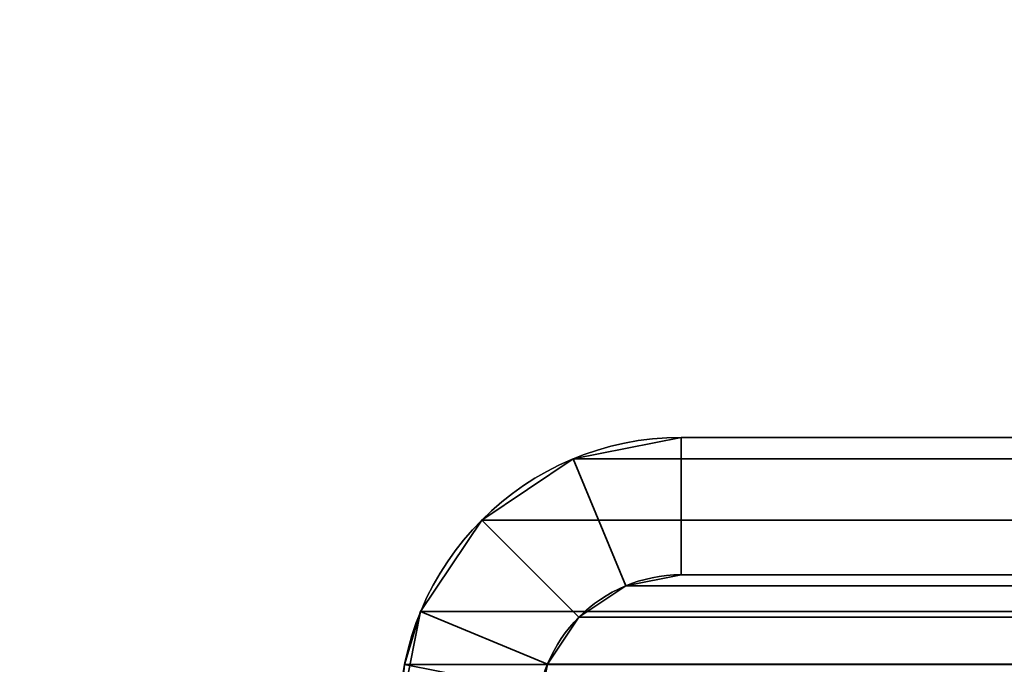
# Model space of a CAD drawing. Header units: millimetres. Extents: x -503 to 6703, y -110 to 193.
# Tile 83 of 256: x -319 to -308, y 15 to 22. Entities that reach past the tile are written whole.
import ezdxf

# ---------------------------------------------------------------- set-up
doc = ezdxf.new("R2010")
doc.units = ezdxf.units.MM
doc.layers.add('151', color=7, linetype='Continuous', true_color=0xffffff)

# ---------------------------------------------------------------- blocks, each defined once
blk = doc.blocks.new('UG_SURFACE_001')
at = {"layer": '151', "color": 252, "linetype": 'Continuous', "lineweight": 35}
for points in [[(502.5, -14, 2212.25), (502.5, 174.4, 2212.25), (-502.5, 174.4, 2212.25), (-502.5, -14, 2212.25)], [(-352.5, -14, 2062.25), (-352.5, 174.4, 2062.25), (352.5, 174.4, 2062.25), (352.5, -14, 2062.25)]]:
    blk.add_3dface(points, dxfattribs=at)
blk = doc.blocks.new('UG_SURFACE_066')
at = {"layer": '151', "color": 252, "linetype": 'Continuous', "lineweight": 35}
for points in [[(-311.42, 17.5, 2018.67), (-311.42, 17.5, -7.75), (-312.599, 17.266, -7.75), (-312.599, 17.266, 2019.849)], [(-311.42, 17.5, 2018.67), (-312.599, 17.266, 2019.849), (-312.025, 15.88, 2019.275), (-311.42, 16, 2018.67)], [(-311.42, 16, -7.75), (-312.025, 15.88, -7.75), (-312.599, 17.266, -7.75), (-311.42, 17.5, -7.75)], [(-311.42, 17.5, 2018.67), (-303.467, 17.5, 2010.717), (-303.467, 17.5, -7.75), (-311.42, 17.5, -7.75)], [(-311.42, 16, 2018.67), (-303.467, 16, 2010.717), (-303.467, 17.5, 2010.717), (-311.42, 17.5, 2018.67)], [(-311.42, 17.5, -7.75), (-303.467, 17.5, -7.75), (-303.467, 16, -7.75), (-311.42, 16, -7.75)], [(-312.599, 17.266, 2019.849), (-312.599, 17.266, -7.75), (-313.598, 16.598, -7.75), (-313.598, 16.598, 2020.848)], [(-312.599, 17.266, 2019.849), (-313.598, 16.598, 2020.848), (-312.537, 15.537, 2019.787), (-312.025, 15.88, 2019.275)], [(-312.025, 15.88, -7.75), (-312.537, 15.537, -7.75), (-313.598, 16.598, -7.75), (-312.599, 17.266, -7.75)], [(-313.598, 16.598, 2020.848), (-313.598, 16.598, -7.75), (-314.266, 15.599, -7.75), (-314.266, 15.599, 2021.516)], [(-312.88, 15.025, 2020.13), (-312.537, 15.537, 2019.787), (-313.598, 16.598, 2020.848), (-314.266, 15.599, 2021.516)], [(-312.537, 15.537, -7.75), (-312.88, 15.025, -7.75), (-314.266, 15.599, -7.75), (-313.598, 16.598, -7.75)], [(-312.025, 15.88, 2019.275), (-312.025, 15.88, -7.75), (-311.42, 16, -7.75), (-311.42, 16, 2018.67)], [(-311.42, 16, 2018.67), (-311.42, 16, -7.75), (-303.467, 16, -7.75), (-303.467, 16, 2010.717)], [(-312.537, 15.537, 2019.787), (-312.537, 15.537, -7.75), (-312.025, 15.88, -7.75), (-312.025, 15.88, 2019.275)], [(-314.5, 14.42, -7.75), (-314.441, 15.021, 2021.691), (-314.266, 15.599, 2021.516)], [(-314.266, 15.599, 2021.516), (-314.266, 15.599, -7.75), (-314.5, 14.42, -7.75)], [(-314.5, 14.42, -7.75), (-314.266, 15.599, -7.75), (-312.88, 15.025, -7.75), (-313, 14.42, -7.75)], [(-312.97, 14.728, 2020.22), (-312.88, 15.025, 2020.13), (-314.266, 15.599, 2021.516), (-314.441, 15.021, 2021.691)], [(-312.88, 15.025, 2020.13), (-312.88, 15.025, -7.75), (-312.537, 15.537, -7.75), (-312.537, 15.537, 2019.787)], [(-313, 14.42, -7.75), (-312.88, 15.025, -7.75), (-312.88, 15.025, 2020.13)], [(-312.88, 15.025, 2020.13), (-312.97, 14.728, 2020.22), (-313, 14.42, -7.75)]]:
    blk.add_3dface(points, dxfattribs=at)
blk = doc.blocks.new('UG_SURFACE_067')
at = {"layer": '151', "color": 252, "linetype": 'Continuous', "lineweight": 35}
for points in [[(-311.42, 17.5, 2018.67), (-311.42, 17.5, -7.75), (-312.599, 17.266, -7.75), (-312.599, 17.266, 2019.849)], [(-311.42, 17.5, 2018.67), (-312.599, 17.266, 2019.849), (-312.025, 15.88, 2019.275), (-311.42, 16, 2018.67)], [(-311.42, 16, -7.75), (-312.025, 15.88, -7.75), (-312.599, 17.266, -7.75), (-311.42, 17.5, -7.75)], [(-311.42, 17.5, 2018.67), (-303.467, 17.5, 2010.717), (-303.467, 17.5, -7.75), (-311.42, 17.5, -7.75)], [(-311.42, 16, 2018.67), (-303.467, 16, 2010.717), (-303.467, 17.5, 2010.717), (-311.42, 17.5, 2018.67)], [(-311.42, 17.5, -7.75), (-303.467, 17.5, -7.75), (-303.467, 16, -7.75), (-311.42, 16, -7.75)], [(-312.599, 17.266, 2019.849), (-312.599, 17.266, -7.75), (-313.598, 16.598, -7.75), (-313.598, 16.598, 2020.848)], [(-312.599, 17.266, 2019.849), (-313.598, 16.598, 2020.848), (-312.537, 15.537, 2019.787), (-312.025, 15.88, 2019.275)], [(-312.025, 15.88, -7.75), (-312.537, 15.537, -7.75), (-313.598, 16.598, -7.75), (-312.599, 17.266, -7.75)], [(-313.598, 16.598, 2020.848), (-313.598, 16.598, -7.75), (-314.266, 15.599, -7.75), (-314.266, 15.599, 2021.516)], [(-312.88, 15.025, 2020.13), (-312.537, 15.537, 2019.787), (-313.598, 16.598, 2020.848), (-314.266, 15.599, 2021.516)], [(-312.537, 15.537, -7.75), (-312.88, 15.025, -7.75), (-314.266, 15.599, -7.75), (-313.598, 16.598, -7.75)], [(-312.025, 15.88, 2019.275), (-312.025, 15.88, -7.75), (-311.42, 16, -7.75), (-311.42, 16, 2018.67)], [(-311.42, 16, 2018.67), (-311.42, 16, -7.75), (-303.467, 16, -7.75), (-303.467, 16, 2010.717)], [(-312.537, 15.537, 2019.787), (-312.537, 15.537, -7.75), (-312.025, 15.88, -7.75), (-312.025, 15.88, 2019.275)], [(-314.5, 14.42, -7.75), (-314.441, 15.021, 2021.691), (-314.266, 15.599, 2021.516)], [(-314.266, 15.599, 2021.516), (-314.266, 15.599, -7.75), (-314.5, 14.42, -7.75)], [(-314.5, 14.42, -7.75), (-314.266, 15.599, -7.75), (-312.88, 15.025, -7.75), (-313, 14.42, -7.75)], [(-312.97, 14.728, 2020.22), (-312.88, 15.025, 2020.13), (-314.266, 15.599, 2021.516), (-314.441, 15.021, 2021.691)], [(-312.88, 15.025, 2020.13), (-312.88, 15.025, -7.75), (-312.537, 15.537, -7.75), (-312.537, 15.537, 2019.787)], [(-313, 14.42, -7.75), (-312.88, 15.025, -7.75), (-312.88, 15.025, 2020.13)], [(-312.88, 15.025, 2020.13), (-312.97, 14.728, 2020.22), (-313, 14.42, -7.75)]]:
    blk.add_3dface(points, dxfattribs=at)
blk = doc.blocks.new('UG_SURFACE_068')
at = {"layer": '151', "color": 252, "linetype": 'Continuous', "lineweight": 35}
for points in [[(311.42, 17.5, 2018.67), (-311.42, 17.5, 2018.67), (-312.599, 17.266, 2019.849), (312.599, 17.266, 2019.849)], [(-311.42, 16, 2018.67), (-312.025, 15.88, 2019.275), (-312.599, 17.266, 2019.849), (-311.42, 17.5, 2018.67)], [(-311.42, 17.5, 2018.67), (311.42, 17.5, 2018.67), (303.467, 17.5, 2010.717), (-303.467, 17.5, 2010.717)], [(-311.42, 17.5, 2018.67), (-303.467, 17.5, 2010.717), (-303.467, 16, 2010.717), (-311.42, 16, 2018.67)], [(312.599, 17.266, 2019.849), (-312.599, 17.266, 2019.849), (-313.598, 16.598, 2020.848), (313.598, 16.598, 2020.848)], [(-312.025, 15.88, 2019.275), (-312.537, 15.537, 2019.787), (-313.598, 16.598, 2020.848), (-312.599, 17.266, 2019.849)], [(313.598, 16.598, 2020.848), (-313.598, 16.598, 2020.848), (-314.266, 15.599, 2021.516), (314.266, 15.599, 2021.516)], [(-314.266, 15.599, 2021.516), (-313.598, 16.598, 2020.848), (-312.537, 15.537, 2019.787), (-312.88, 15.025, 2020.13)], [(312.025, 15.88, 2019.275), (-312.025, 15.88, 2019.275), (-311.42, 16, 2018.67), (311.42, 16, 2018.67)], [(-311.42, 16, 2018.67), (-303.467, 16, 2010.717), (303.467, 16, 2010.717), (311.42, 16, 2018.67)], [(312.537, 15.537, 2019.787), (-312.537, 15.537, 2019.787), (-312.025, 15.88, 2019.275), (312.025, 15.88, 2019.275)], [(314.441, 15.021, 2021.691), (314.266, 15.599, 2021.516), (-314.266, 15.599, 2021.516), (-314.441, 15.021, 2021.691)], [(-314.441, 15.021, 2021.691), (-314.266, 15.599, 2021.516), (-312.88, 15.025, 2020.13), (-312.97, 14.728, 2020.22)], [(312.88, 15.025, 2020.13), (-312.88, 15.025, 2020.13), (-312.537, 15.537, 2019.787), (312.537, 15.537, 2019.787)], [(-312.97, 14.728, 2020.22), (-312.88, 15.025, 2020.13), (312.88, 15.025, 2020.13), (312.97, 14.728, 2020.22)]]:
    blk.add_3dface(points, dxfattribs=at)

msp = doc.modelspace()

# ---------------------------------------------------------------- linework, layer by layer
at = {"layer": '151', "color": 252, "linetype": 'Continuous', "lineweight": -3, "true_color": 0x939598}
for p, q in [((-311.42, 17.5, 2018.67), (-311.42, 17.5, -7.75)), ((-311.42, 17.5, 2018.67), (-303.467, 17.5, 2010.717)), ((-303.467, 17.5, -7.75), (-311.42, 17.5, -7.75)), ((311.42, 17.5, 2018.67), (-311.42, 17.5, 2018.67)), ((-303.467, 17.5, -7.75), (-311.42, 17.5, -7.75)), ((-311.42, 17.5, 2018.67), (-303.467, 17.5, 2010.717)), ((-311.42, 17.5, 2018.67), (-311.42, 17.5, -7.75)), ((-311.42, 17.5, 2018.67), (-303.467, 17.5, 2010.717)), ((-303.467, 16, -7.75), (-311.42, 16, -7.75)), ((-303.467, 16, -7.75), (-311.42, 16, -7.75)), ((311.42, 16, 2018.67), (-311.42, 16, 2018.67)), ((-311.42, 16, 2018.67), (-311.42, 16, -7.75)), ((-311.42, 16, 2018.67), (-303.467, 16, 2010.717)), ((-311.42, 16, 2018.67), (-303.467, 16, 2010.717)), ((-311.42, 16, 2018.67), (-311.42, 16, -7.75)), ((-311.42, 16, 2018.67), (-303.467, 16, 2010.717))]:
    msp.add_line(p, q, dxfattribs=at)
for radius in [3.08, 3.08, 1.58, 1.58]:
    msp.add_arc((-311.42, 14.42, -7.75), radius, 90, 180, dxfattribs=at)
at = {"layer": '151', "color": 252, "linetype": 'Continuous', "lineweight": -3, "true_color": 0x939598, "extrusion": (-0.707107, -6.12323e-17, -0.707107)}
for major_axis in [(-3.08, 0, 3.08), (-3.08, 0, 3.08), (-3.08, 0, 3.08), (-1.58, 0, 1.58), (-1.58, 0, 1.58), (-1.58, 0, 1.58)]:
    msp.add_ellipse((-311.42, 14.42, 2018.67), major_axis=major_axis, ratio=0.707107, start_param=0, end_param=1.570796, dxfattribs=at)

# ---------------------------------------------------------------- block references
at = {"layer": '151', "color": 252, "linetype": 'Continuous', "lineweight": -3, "true_color": 0x939598}
for name in ['UG_SURFACE_001', 'UG_SURFACE_066', 'UG_SURFACE_067', 'UG_SURFACE_068']:
    msp.add_blockref(name, (0, 0), dxfattribs=at)

doc.saveas('drawing.dxf')
